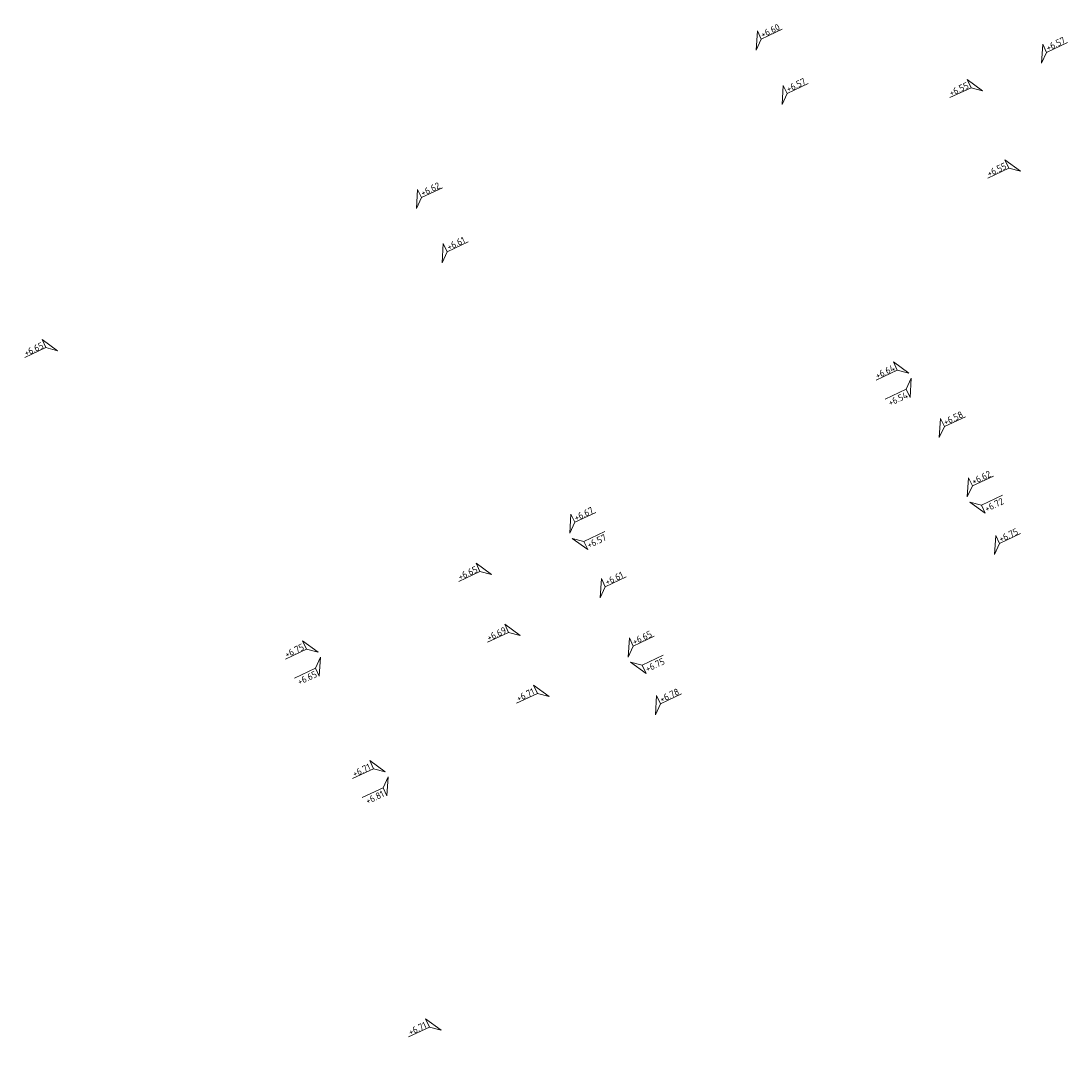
# Model space of a CAD drawing. Header units: metres. Extents: x 155115 to 155402, y 461434 to 461729.
# Tile 4 of 27: x 155168 to 155196, y 461540 to 461567. Entities that reach past the tile are written whole.
import ezdxf
from ezdxf.enums import TextEntityAlignment as Align

# ---------------------------------------------------------------- set-up
doc = ezdxf.new("R2010")
doc.units = ezdxf.units.M
doc.layers.add('X-XX-AL-HOOGTELABEL-S', color=7, linetype='Continuous', lineweight=25)
doc.styles.add('NLCS-ISO', font='NLCS-ISO.ttf')

# ---------------------------------------------------------------- blocks, each defined once
blk = doc.blocks.new('*U4')
at = {"lineweight": 18}
for p, q in [((-2.46, 2.07), (-2.46, 4.47)), ((-2.46, 4.47), (0, 0)), ((-8.66, 2.07), (-2.46, 2.07)), ((0, 0), (-2.46, 2.07))]:
    blk.add_line(p, q, dxfattribs=at)
at = {"lineweight": 18, "style": 'NLCS-ISO'}
blk.add_attdef('...', text='', height=1.8, dxfattribs=at).set_placement((-5.56, 1.65), align=Align.BOTTOM_CENTER)
blk = doc.blocks.new('*U3')
at = {"lineweight": 18}
for p, q in [((2.46, 4.47), (0, 0)), ((2.46, 2.07), (2.46, 4.47)), ((0, 0), (2.46, 2.07)), ((8.66, 2.07), (2.46, 2.07))]:
    blk.add_line(p, q, dxfattribs=at)
at = {"lineweight": 18, "style": 'NLCS-ISO'}
blk.add_attdef('...', text='', height=1.8, dxfattribs=at).set_placement((5.56, 1.65), align=Align.BOTTOM_CENTER)

msp = doc.modelspace()

# ---------------------------------------------------------------- block references
at = {"layer": 'X-XX-AL-HOOGTELABEL-S'}
ref = msp.add_blockref('*U4', (155188.005, 461566.357), dxfattribs=dict(at, xscale=-0.09999999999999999, yscale=0.1, zscale=0.1, rotation=25.27937688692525))
ref.add_attrib('...', '+6.60', dxfattribs={"layer": '0', "lineweight": 18, "height": 0.18, "rotation": 25.2794, "style": 'NLCS-ISO'}).set_placement((155188.438, 461566.743), align=Align.BOTTOM_CENTER)
ref = msp.add_blockref('*U4', (155195.615, 461566.003), dxfattribs=dict(at, xscale=-0.09999999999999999, yscale=0.1, zscale=0.1, rotation=25.27937688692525))
ref.add_attrib('...', '+6.57', dxfattribs={"layer": '0', "lineweight": 18, "height": 0.18, "rotation": 25.2794, "style": 'NLCS-ISO'}).set_placement((155196.048, 461566.39), align=Align.BOTTOM_CENTER)
ref = msp.add_blockref('*U4', (155188.693, 461564.906), dxfattribs=dict(at, xscale=-0.09999999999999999, yscale=0.1, zscale=0.1, rotation=25.27937688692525))
ref.add_attrib('...', '+6.57', dxfattribs={"layer": '0', "lineweight": 18, "height": 0.18, "rotation": 25.2794, "style": 'NLCS-ISO'}).set_placement((155189.126, 461565.293), align=Align.BOTTOM_CENTER)
ref = msp.add_blockref('*U3', (155194.043, 461565.271), dxfattribs=dict(at, xscale=-0.09999999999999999, yscale=0.1, zscale=0.1, rotation=25.27937688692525))
ref.add_attrib('...', '+6.55', dxfattribs={"layer": '0', "lineweight": 18, "height": 0.18, "rotation": 25.2794, "style": 'NLCS-ISO'}).set_placement((155193.469, 461565.183), align=Align.BOTTOM_CENTER)
ref = msp.add_blockref('*U3', (155195.05, 461563.126), dxfattribs=dict(at, xscale=-0.09999999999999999, yscale=0.1, zscale=0.1, rotation=25.27937688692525))
ref.add_attrib('...', '+6.55', dxfattribs={"layer": '0', "lineweight": 18, "height": 0.18, "rotation": 25.2794, "style": 'NLCS-ISO'}).set_placement((155194.477, 461563.037), align=Align.BOTTOM_CENTER)
ref = msp.add_blockref('*U4', (155178.943, 461562.129), dxfattribs=dict(at, xscale=-0.09999999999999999, yscale=0.1, zscale=0.1, rotation=25.27937688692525))
ref.add_attrib('...', '+6.62', dxfattribs={"layer": '0', "lineweight": 18, "height": 0.18, "rotation": 25.2794, "style": 'NLCS-ISO'}).set_placement((155179.376, 461562.516), align=Align.BOTTOM_CENTER)
ref = msp.add_blockref('*U4', (155179.626, 461560.684), dxfattribs=dict(at, xscale=-0.09999999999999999, yscale=0.1, zscale=0.1, rotation=25.27937688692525))
ref.add_attrib('...', '+6.61', dxfattribs={"layer": '0', "lineweight": 18, "height": 0.18, "rotation": 25.2794, "style": 'NLCS-ISO'}).set_placement((155180.058, 461561.071), align=Align.BOTTOM_CENTER)
ref = msp.add_blockref('*U3', (155169.373, 461558.338), dxfattribs=dict(at, xscale=-0.09999999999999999, yscale=0.1, zscale=0.1, rotation=25.27937688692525))
ref.add_attrib('...', '+6.65', dxfattribs={"layer": '0', "lineweight": 18, "height": 0.18, "rotation": 25.2794, "style": 'NLCS-ISO'}).set_placement((155168.8, 461558.249), align=Align.BOTTOM_CENTER)
ref = msp.add_blockref('*U3', (155192.075, 461557.74), dxfattribs=dict(at, xscale=-0.09999999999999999, yscale=0.1, zscale=0.1, rotation=25.27937688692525))
ref.add_attrib('...', '+6.64', dxfattribs={"layer": '0', "lineweight": 18, "height": 0.18, "rotation": 25.2794, "style": 'NLCS-ISO'}).set_placement((155191.502, 461557.651), align=Align.BOTTOM_CENTER)
ref = msp.add_blockref('*U3', (155192.139, 461557.604), dxfattribs=dict(at, xscale=0.1, yscale=0.1, zscale=0.1, rotation=205.2793768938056))
ref.add_attrib('...', '+6.54', dxfattribs={"layer": '0', "lineweight": 18, "height": 0.18, "rotation": 25.2794, "style": 'NLCS-ISO'}).set_placement((155191.845, 461556.925), align=Align.BOTTOM_CENTER)
ref = msp.add_blockref('*U4', (155192.887, 461556.022), dxfattribs=dict(at, xscale=-0.09999999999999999, yscale=0.1, zscale=0.1, rotation=25.27937688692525))
ref.add_attrib('...', '+6.58', dxfattribs={"layer": '0', "lineweight": 18, "height": 0.18, "rotation": 25.2794, "style": 'NLCS-ISO'}).set_placement((155193.319, 461556.409), align=Align.BOTTOM_CENTER)
ref = msp.add_blockref('*U4', (155193.634, 461554.44), dxfattribs=dict(at, xscale=-0.09999999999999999, yscale=0.1, zscale=0.1, rotation=25.27937688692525))
ref.add_attrib('...', '+6.62', dxfattribs={"layer": '0', "lineweight": 18, "height": 0.18, "rotation": 25.2794, "style": 'NLCS-ISO'}).set_placement((155194.067, 461554.826), align=Align.BOTTOM_CENTER)
ref = msp.add_blockref('*U4', (155193.698, 461554.304), dxfattribs=dict(at, xscale=0.09999999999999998, yscale=0.09999999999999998, zscale=0.09999999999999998, rotation=205.2793768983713))
ref.add_attrib('...', '+6.72', dxfattribs={"layer": '0', "lineweight": 18, "height": 0.18, "rotation": 25.2794, "style": 'NLCS-ISO'}).set_placement((155194.41, 461554.099), align=Align.BOTTOM_CENTER)
ref = msp.add_blockref('*U4', (155183.033, 461553.47), dxfattribs=dict(at, xscale=-0.09999999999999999, yscale=0.1, zscale=0.1, rotation=25.27937688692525))
ref.add_attrib('...', '+6.67', dxfattribs={"layer": '0', "lineweight": 18, "height": 0.18, "rotation": 25.2794, "style": 'NLCS-ISO'}).set_placement((155183.465, 461553.856), align=Align.BOTTOM_CENTER)
ref = msp.add_blockref('*U4', (155183.097, 461553.334), dxfattribs=dict(at, xscale=0.1, yscale=0.1, zscale=0.1, rotation=205.2793768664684))
ref.add_attrib('...', '+6.57', dxfattribs={"layer": '0', "lineweight": 18, "height": 0.18, "rotation": 25.2794, "style": 'NLCS-ISO'}).set_placement((155183.809, 461553.13), align=Align.BOTTOM_CENTER)
ref = msp.add_blockref('*U4', (155194.36, 461552.903), dxfattribs=dict(at, xscale=-0.09999999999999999, yscale=0.1, zscale=0.1, rotation=25.27937688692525))
ref.add_attrib('...', '+6.75', dxfattribs={"layer": '0', "lineweight": 18, "height": 0.18, "rotation": 25.2794, "style": 'NLCS-ISO'}).set_placement((155194.792, 461553.29), align=Align.BOTTOM_CENTER)
ref = msp.add_blockref('*U3', (155180.946, 461552.37), dxfattribs=dict(at, xscale=-0.09999999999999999, yscale=0.1, zscale=0.1, rotation=25.27937688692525))
ref.add_attrib('...', '+6.65', dxfattribs={"layer": '0', "lineweight": 18, "height": 0.18, "rotation": 25.2794, "style": 'NLCS-ISO'}).set_placement((155180.373, 461552.281), align=Align.BOTTOM_CENTER)
ref = msp.add_blockref('*U4', (155183.844, 461551.752), dxfattribs=dict(at, xscale=-0.09999999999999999, yscale=0.1, zscale=0.1, rotation=25.27937688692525))
ref.add_attrib('...', '+6.61', dxfattribs={"layer": '0', "lineweight": 18, "height": 0.18, "rotation": 25.2794, "style": 'NLCS-ISO'}).set_placement((155184.277, 461552.138), align=Align.BOTTOM_CENTER)
ref = msp.add_blockref('*U3', (155181.713, 461550.746), dxfattribs=dict(at, xscale=-0.09999999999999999, yscale=0.1, zscale=0.1, rotation=25.27937688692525))
ref.add_attrib('...', '+6.69', dxfattribs={"layer": '0', "lineweight": 18, "height": 0.18, "rotation": 25.2794, "style": 'NLCS-ISO'}).set_placement((155181.14, 461550.657), align=Align.BOTTOM_CENTER)
ref = msp.add_blockref('*U3', (155176.32, 461550.299), dxfattribs=dict(at, xscale=-0.09999999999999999, yscale=0.1, zscale=0.1, rotation=25.27937688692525))
ref.add_attrib('...', '+6.75', dxfattribs={"layer": '0', "lineweight": 18, "height": 0.18, "rotation": 25.2794, "style": 'NLCS-ISO'}).set_placement((155175.747, 461550.211), align=Align.BOTTOM_CENTER)
ref = msp.add_blockref('*U4', (155184.592, 461550.169), dxfattribs=dict(at, xscale=-0.09999999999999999, yscale=0.1, zscale=0.1, rotation=25.27937688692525))
ref.add_attrib('...', '+6.65', dxfattribs={"layer": '0', "lineweight": 18, "height": 0.18, "rotation": 25.2794, "style": 'NLCS-ISO'}).set_placement((155185.024, 461550.556), align=Align.BOTTOM_CENTER)
ref = msp.add_blockref('*U4', (155184.656, 461550.034), dxfattribs=dict(at, xscale=0.09999999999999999, yscale=0.09999999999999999, zscale=0.09999999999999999, rotation=205.2793768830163))
ref.add_attrib('...', '+6.75', dxfattribs={"layer": '0', "lineweight": 18, "height": 0.18, "rotation": 25.2794, "style": 'NLCS-ISO'}).set_placement((155185.367, 461549.829), align=Align.BOTTOM_CENTER)
ref = msp.add_blockref('*U3', (155176.384, 461550.165), dxfattribs=dict(at, xscale=0.09999999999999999, yscale=0.09999999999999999, zscale=0.09999999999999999, rotation=205.2793768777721))
ref.add_attrib('...', '+6.65', dxfattribs={"layer": '0', "lineweight": 18, "height": 0.18, "rotation": 25.2794, "style": 'NLCS-ISO'}).set_placement((155176.09, 461549.485), align=Align.BOTTOM_CENTER)
ref = msp.add_blockref('*U3', (155182.482, 461549.119), dxfattribs=dict(at, xscale=-0.09999999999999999, yscale=0.1, zscale=0.1, rotation=25.27937688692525))
ref.add_attrib('...', '+6.71', dxfattribs={"layer": '0', "lineweight": 18, "height": 0.18, "rotation": 25.2794, "style": 'NLCS-ISO'}).set_placement((155181.908, 461549.03), align=Align.BOTTOM_CENTER)
ref = msp.add_blockref('*U4', (155185.318, 461548.632), dxfattribs=dict(at, xscale=-0.09999999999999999, yscale=0.1, zscale=0.1, rotation=25.27937688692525))
ref.add_attrib('...', '+6.78', dxfattribs={"layer": '0', "lineweight": 18, "height": 0.18, "rotation": 25.2794, "style": 'NLCS-ISO'}).set_placement((155185.75, 461549.018), align=Align.BOTTOM_CENTER)
ref = msp.add_blockref('*U3', (155178.112, 461547.11), dxfattribs=dict(at, xscale=-0.09999999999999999, yscale=0.1, zscale=0.1, rotation=25.27937688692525))
ref.add_attrib('...', '+6.71', dxfattribs={"layer": '0', "lineweight": 18, "height": 0.18, "rotation": 25.2794, "style": 'NLCS-ISO'}).set_placement((155177.539, 461547.021), align=Align.BOTTOM_CENTER)
ref = msp.add_blockref('*U3', (155178.189, 461546.977), dxfattribs=dict(at, xscale=0.1, yscale=0.1, zscale=0.1, rotation=205.2793768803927))
ref.add_attrib('...', '+6.81', dxfattribs={"layer": '0', "lineweight": 18, "height": 0.18, "rotation": 25.2794, "style": 'NLCS-ISO'}).set_placement((155177.894, 461546.298), align=Align.BOTTOM_CENTER)
ref = msp.add_blockref('*U3', (155179.603, 461540.221), dxfattribs=dict(at, xscale=-0.09999999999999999, yscale=0.1, zscale=0.1, rotation=25.27937688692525))
ref.add_attrib('...', '+6.71', dxfattribs={"layer": '0', "lineweight": 18, "height": 0.18, "rotation": 25.2794, "style": 'NLCS-ISO'}).set_placement((155179.03, 461540.132), align=Align.BOTTOM_CENTER)

doc.saveas('drawing.dxf')
